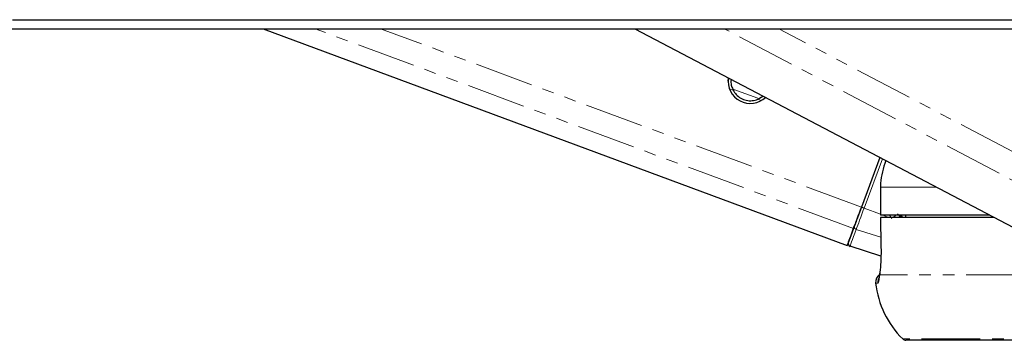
# Paper-space layout 'Inground Anchor' of a CAD drawing. Header units: millimetres. Extents: x 262 to 9484, y 125 to 8141.
# Tile 46 of 53: x 7317 to 7423, y 2900 to 2935. Entities that reach past the tile are written whole.
import ezdxf

# ---------------------------------------------------------------- set-up
doc = ezdxf.new("R2010")
doc.units = ezdxf.units.MM
doc.linetypes.add('PHANTOM', pattern=[12.7, 6.35, -1.27, 1.27, -1.27, 1.27, -1.27])

psp = doc.layouts.new('Inground Anchor')

# ---------------------------------------------------------------- linework, layer by layer
at = {"color": 7, "linetype": 'Continuous', "lineweight": 25}
for p, q in [((7343.05, 2934.1), (7406.29, 2910.66)), ((7383.31, 2934.1), (7426.72, 2911.3)), ((7393.41, 2928.42), (7393.45, 2928.77)), ((7396.59, 2926.47), (7397.16, 2926.82)), ((7409.81, 2920.18), (7407.82, 2914.81)), ((7409.81, 2920.18), (7407.82, 2914.81)), ((7409.87, 2916.95), (7409.87, 2913.95)), ((7409.87, 2916.95), (7409.88, 2916.95)), ((7409.88, 2913.95), (7409.87, 2913.95)), ((7421.64, 2913.95), (7409.88, 2913.95)), ((7409.89, 2913.7), (7409.94, 2910.62)), ((7422.14, 2913.7), (7409.9, 2913.7)), ((7409.9, 2913.7), (7409.9, 2913.7)), ((7412.61, 2913.95), (7412.61, 2913.7)), ((7409.93, 2909.52), (7406.59, 2910.57)), ((7409.94, 2910.62), (7409.93, 2910.62)), ((7484.19, 2900.4), (7412.64, 2900.4))]:
    psp.add_line(p, q, dxfattribs=at)
at = {"color": 8, "linetype": 'PHANTOM', "lineweight": 18}
for p, q in [((7406.96, 2912.5), (7348.68, 2934.1)), ((7407.82, 2914.81), (7355.77, 2934.1)), ((7433.98, 2912.56), (7392.98, 2934.1)), ((7435.49, 2914.87), (7398.89, 2934.1)), ((7393.94, 2927.46), (7393.55, 2927.6)), ((7396.59, 2926.58), (7394.01, 2927.54)), ((7396.97, 2926.33), (7396.59, 2926.47)), ((7408.11, 2914.7), (7410.09, 2920.03)), ((7415.95, 2916.95), (7409.88, 2916.95)), ((7409.88, 2916.95), (7409.88, 2913.95)), ((7409.87, 2914.05), (7408.11, 2914.7)), ((7412.1, 2913.7), (7411.71, 2914.08)), ((7410.8, 2913.7), (7410.13, 2913.95)), ((7411.93, 2913.95), (7412, 2913.86)), ((7409.92, 2911.54), (7407.26, 2912.4)), ((7409.61, 2906.59), (7409.36, 2906.59)), ((7425.51, 2907.5), (7409.8, 2907.5)), ((7484.19, 2900.55), (7412.29, 2900.55))]:
    psp.add_line(p, q, dxfattribs=at)
at = {"color": 7, "linetype": 'Continuous', "lineweight": 25, "flags": 128}
for points in [[(7315.93, 2935.08), (7323.69, 2935.08), (7327.57, 2935.08), (7335.33, 2935.08), (7339.2, 2935.08), (7346.96, 2935.08), (7350.84, 2935.08), (7354.72, 2935.08), (7362.48, 2935.08), (7366.36, 2935.08), (7374.12, 2935.08), (7378, 2935.08), (7385.76, 2935.08), (7389.64, 2935.08), (7397.4, 2935.08), (7401.27, 2935.08), (7405.15, 2935.08), (7412.91, 2935.08), (7416.79, 2935.08), (7424.55, 2935.08)], [(7313.42, 2934.1), (7317.3, 2934.1), (7325.05, 2934.1), (7328.93, 2934.1), (7332.81, 2934.1), (7340.57, 2934.1), (7344.45, 2934.1), (7352.21, 2934.1), (7356.09, 2934.1), (7363.85, 2934.1), (7367.73, 2934.1), (7371.61, 2934.1), (7379.37, 2934.1), (7383.25, 2934.1), (7391, 2934.1), (7394.88, 2934.1), (7402.64, 2934.1), (7406.52, 2934.1), (7414.28, 2934.1), (7418.16, 2934.1), (7422.04, 2934.1), (7429.8, 2934.1)], [(7407.82, 2914.81), (7407.69, 2914.47), (7407.57, 2914.14), (7407.45, 2913.82), (7407.34, 2913.51), (7407.23, 2913.22), (7407.13, 2912.95), (7407.04, 2912.71), (7406.96, 2912.5)], [(7407.82, 2914.81), (7407.71, 2914.51), (7407.6, 2914.21), (7407.49, 2913.92), (7407.39, 2913.64), (7407.29, 2913.38), (7407.2, 2913.14), (7407.12, 2912.93), (7407.05, 2912.74)], [(7412.15, 2913.82), (7412.25, 2913.73), (7412.28, 2913.7)], [(7406.96, 2912.5), (7406.67, 2911.71), (7406.46, 2911.13), (7406.33, 2910.78), (7406.29, 2910.66), (7406.33, 2910.78), (7406.38, 2910.91)], [(7406.4, 2910.96), (7406.41, 2910.99), (7406.44, 2911.08), (7406.49, 2911.22), (7406.56, 2911.42), (7406.66, 2911.67), (7406.77, 2911.98), (7406.9, 2912.33), (7407.05, 2912.74)], [(7409.8, 2907.5), (7409.8, 2907.67), (7409.8, 2907.68)]]:
    psp.add_lwpolyline(points, dxfattribs=at)
at = {"color": 8, "linetype": 'PHANTOM', "lineweight": 18, "flags": 128}
for points in [[(7407.26, 2912.4), (7407.34, 2912.61), (7407.43, 2912.85), (7407.53, 2913.12), (7407.63, 2913.4), (7407.75, 2913.71), (7407.87, 2914.03), (7407.99, 2914.36), (7408.11, 2914.7)], [(7409.9, 2913.7), (7409.93, 2911.7), (7409.94, 2910.62)], [(7412.05, 2913.95), (7412.07, 2913.92), (7412.15, 2913.82)], [(7407.26, 2912.4), (7407.11, 2911.98), (7406.97, 2911.62), (7406.86, 2911.3), (7406.76, 2911.04), (7406.68, 2910.84), (7406.63, 2910.69), (7406.6, 2910.6), (7406.59, 2910.57)]]:
    psp.add_lwpolyline(points, dxfattribs=at)
at = {"color": 7, "linetype": 'Continuous', "lineweight": 25}
for centre, radius, start, end in [((7395.8, 2928.42), 2.4, 171.3007, 313.2661), ((7406.68, 2910.85), 0.3, 159.6624, 252.6625), ((7410.35, 2906.7), 1, 124.0227, 186.2162), ((7419.3, 2907.68), 10, 186.2162, 225.4883), ((7412.64, 2900.9), 0.5, 225.4883, 270)]:
    psp.add_arc(centre, radius, start, end, dxfattribs=at)
at = {"color": 8, "linetype": 'PHANTOM', "lineweight": 18}
for centre, radius, start, end in [((7383.14, 2847.55), 71.64, 69.5971, 69.8495), ((7404.94, 2922.11), 10.52, 306.9151, 309.1257), ((7371.99, 2952.95), 56.06, 315.742, 315.9295), ((7407.33, 2912.68), 0.28, 166.2169, 257.318), ((7410.61, 2906.7), 1, 154.3965, 186.1993)]:
    psp.add_arc(centre, radius, start, end, dxfattribs=at)
psp.add_ellipse((7414.08, 2915.78), major_axis=(-2.21, 2.96), ratio=0.999936, start_param=1.447955, end_param=1.565569, dxfattribs=at)
at = {"color": 7, "linetype": 'Continuous', "lineweight": 25}
for points, knots in [([(7393.73, 2928.63), (7393.72, 2928.56), (7393.67, 2928.3), (7393.75, 2927.89), (7393.88, 2927.59), (7393.94, 2927.46)], [0, 0, 0, 0, 0.159656, 0.615532, 1, 1, 1, 1]), ([(7393.73, 2928.63), (7393.71, 2928.55), (7393.69, 2928.48), (7393.7, 2928.41), (7393.7, 2928.41)], [0, 0, 0, 0, 0.9641073, 1, 1, 1, 1]), ([(7393.94, 2927.46), (7394.04, 2927.29), (7394.24, 2926.96), (7394.75, 2926.56), (7395.35, 2926.33), (7396.01, 2926.29), (7396.4, 2926.41), (7396.59, 2926.47)], [0, 0, 0, 0, 0.196452, 0.39265, 0.593358, 0.798818, 1, 1, 1, 1]), ([(7410.45, 2919.84), (7410.19, 2919.03), (7409.89, 2918.08), (7409.88, 2917.1), (7409.88, 2916.95)], [0, 0, 0, 0, 0.855667, 1, 1, 1, 1]), ([(7409.94, 2910.62), (7409.94, 2910.35), (7409.95, 2909.64), (7409.9, 2908.53), (7409.84, 2907.82), (7409.8, 2907.52), (7409.8, 2907.5)], [0, 0, 0, 0, 0.220493, 0.593656, 0.970348, 1, 1, 1, 1]), ([(7409.8, 2907.68), (7409.79, 2907.61), (7409.76, 2907.36), (7409.73, 2907.15), (7409.72, 2907.11), (7409.71, 2907.1)], [0, 0, 0, 0, 0.206363, 0.717838, 1, 1, 1, 1])]:
    psp.add_open_spline(points, degree=3, knots=knots, dxfattribs=at)
at = {"color": 8, "linetype": 'PHANTOM', "lineweight": 18}
for points, knots in [([(7412, 2913.86), (7412.03, 2913.85), (7412.08, 2913.84), (7412.13, 2913.83), (7412.15, 2913.82)], [0, 0, 0, 0, 0.698757, 1, 1, 1, 1]), ([(7409.8, 2907.5), (7409.77, 2907.25), (7409.71, 2906.73), (7409.64, 2906.64), (7409.61, 2906.59)], [0, 0, 0, 0, 0.4853495, 1, 1, 1, 1])]:
    psp.add_open_spline(points, degree=3, knots=knots, dxfattribs=at)

doc.saveas('drawing.dxf')
